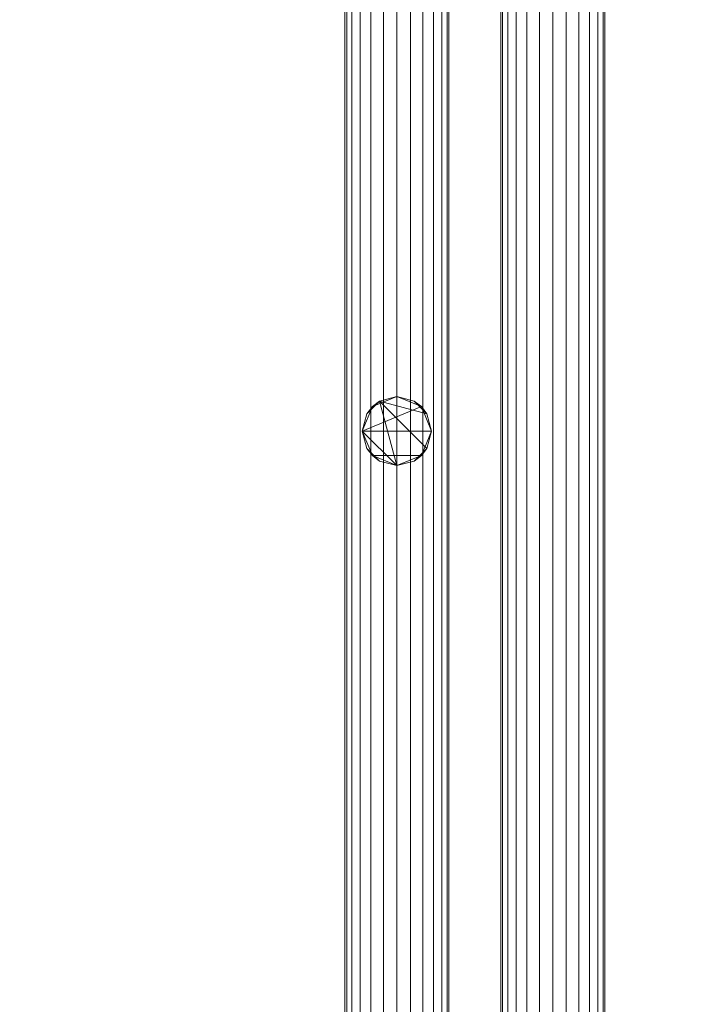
# Model space of a CAD drawing. Header units: inches. Extents: x 361 to 802, y -362 to 528.
# Tile 44 of 256: x 514 to 524, y -183 to -169. Entities that reach past the tile are written whole.
import ezdxf

# ---------------------------------------------------------------- set-up
doc = ezdxf.new("R2010")
doc.units = ezdxf.units.IN
doc.header["$MEASUREMENT"] = 0
doc.layers.add('A-FLOR-HRAL', color=11, linetype='Continuous', lineweight=9)
doc.layers.add('S-STRS', color=31, linetype='Continuous', lineweight=9)

# ---------------------------------------------------------------- blocks, each defined once
blk = doc.blocks.new('Railing - 1_-1629077-3D - Electrical Coordination')
at = {"layer": 'A-FLOR-HRAL', "color": 251}
mesh = blk.add_polyface(dxfattribs=at)
corners = [(0.5, 0, 9.589), (0.354, -0.354, 9.589), (0, -0.5, 9.589), (-0.354, -0.354, 9.589), (-0.5, 0, 9.589), (-0.354, 0.354, 9.589), (0, 0.5, 9.589), (0.354, 0.354, 9.589)]
mesh.append_faces([[corners[k] for k in face] for face in [(7, 4, 5, 6)]], dxfattribs={"vtx0": -1, "color": 251})
mesh.append_faces([[corners[k] for k in face] for face in [(0, 4, 7)]], dxfattribs={"vtx0": -1, "vtx1": -1, "color": 251})
mesh.append_faces([[corners[k] for k in face] for face in [(2, 3, 1)]], dxfattribs={"vtx1": -1, "color": 251})
mesh.append_faces([[corners[k] for k in face] for face in [(3, 4, 0, 1)]], dxfattribs={"vtx1": -1, "vtx3": -1, "color": 251})
mesh = blk.add_polyface(dxfattribs=at)
corners = [(-0.5, 0, 9.589), (-0.5, 0, 39.5), (-0.433, 0.25, 39.5), (-0.25, 0.433, 39.5), (0, 0.5, 39.5), (0.25, 0.433, 39.5), (0.433, 0.25, 39.5), (0.5, 0, 39.5), (0.5, 0, 9.589), (0.354, 0.354, 9.589), (0, 0.5, 9.589), (-0.354, 0.354, 9.589)]
mesh.append_faces([[corners[k] for k in face] for face in [(4, 10, 3)]], dxfattribs={"vtx0": -1, "vtx1": -1, "color": 251})
mesh.append_faces([[corners[k] for k in face] for face in [(6, 8, 9), (5, 9, 10), (10, 4, 5), (3, 10, 11), (2, 11, 0)]], dxfattribs={"vtx0": -1, "vtx2": -1, "color": 251})
mesh.append_faces([[corners[k] for k in face] for face in [(1, 2, 0)]], dxfattribs={"vtx1": -1, "color": 251})
mesh.append_faces([[corners[k] for k in face] for face in [(5, 6, 9), (2, 3, 11)]], dxfattribs={"vtx1": -1, "vtx2": -1, "color": 251})
mesh.append_faces([[corners[k] for k in face] for face in [(6, 7, 8)]], dxfattribs={"vtx2": -1, "color": 251})
mesh = blk.add_polyface(dxfattribs=at)
corners = [(-0.5, 0, 39.5), (-0.433, -0.25, 39.5), (-0.25, -0.433, 39.5), (0, -0.5, 39.5), (0.25, -0.433, 39.5), (0.433, -0.25, 39.5), (0.5, 0, 39.5), (0.433, 0.25, 39.5), (0.25, 0.433, 39.5), (0, 0.5, 39.5), (-0.25, 0.433, 39.5), (-0.433, 0.25, 39.5)]
mesh.append_faces([[corners[k] for k in face] for face in [(2, 3, 0, 1)]], dxfattribs={"vtx1": -1, "color": 251})
mesh.append_faces([[corners[k] for k in face] for face in [(4, 5, 10, 3)]], dxfattribs={"vtx1": -1, "vtx2": -1, "color": 251})
mesh.append_faces([[corners[k] for k in face] for face in [(5, 6, 7, 10), (10, 11, 0, 3)]], dxfattribs={"vtx2": -1, "vtx3": -1, "color": 251})
mesh.append_faces([[corners[k] for k in face] for face in [(7, 8, 9, 10)]], dxfattribs={"vtx3": -1, "color": 251})
mesh = blk.add_polyface(dxfattribs=at)
corners = [(-0.5, 0, 39.5), (-0.5, 0, 9.589), (-0.354, -0.354, 9.589), (0, -0.5, 9.589), (0.354, -0.354, 9.589), (0.5, 0, 9.589), (0.5, 0, 39.5), (0.433, -0.25, 39.5), (0.25, -0.433, 39.5), (0, -0.5, 39.5), (-0.25, -0.433, 39.5), (-0.433, -0.25, 39.5)]
mesh.append_faces([[corners[k] for k in face] for face in [(7, 5, 6)]], dxfattribs={"vtx0": -1, "color": 251})
mesh.append_faces([[corners[k] for k in face] for face in [(9, 3, 8)]], dxfattribs={"vtx0": -1, "vtx1": -1, "color": 251})
mesh.append_faces([[corners[k] for k in face] for face in [(3, 9, 10), (8, 3, 4), (7, 4, 5), (4, 7, 8)]], dxfattribs={"vtx0": -1, "vtx2": -1, "color": 251})
mesh.append_faces([[corners[k] for k in face] for face in [(2, 3, 10), (1, 2, 11), (10, 11, 2)]], dxfattribs={"vtx1": -1, "vtx2": -1, "color": 251})
mesh.append_faces([[corners[k] for k in face] for face in [(11, 0, 1)]], dxfattribs={"vtx2": -1, "color": 251})
blk = doc.blocks.new('Railing - Railing-1693779-3D - Electrical Coordination')
blk.add_blockref('Railing - 1_-1629077-3D - Electrical Coordination', (557.125, -185.5, 1.5))
at = {"layer": 'A-FLOR-HRAL', "color": 251}
mesh = blk.add_polyface(dxfattribs=at)
corners = [(557.875, -124.75, 40.75), (557.849, -124.75, 40.944), (557.775, -124.75, 41.125), (557.655, -124.75, 41.28), (557.5, -124.75, 41.4), (557.319, -124.75, 41.474), (557.125, -124.75, 41.5), (556.931, -124.75, 41.474), (556.75, -124.75, 41.4), (556.595, -124.75, 41.28), (556.475, -124.75, 41.125), (556.401, -124.75, 40.944), (556.375, -124.75, 40.75), (556.375, -196.25, 40.75), (556.401, -196.25, 40.944), (556.475, -196.25, 41.125), (556.595, -196.25, 41.28), (556.75, -196.25, 41.4), (556.931, -196.25, 41.474), (557.125, -196.25, 41.5), (557.319, -196.25, 41.474), (557.5, -196.25, 41.4), (557.655, -196.25, 41.28), (557.775, -196.25, 41.125), (557.849, -196.25, 40.944), (557.875, -196.25, 40.75)]
mesh.append_faces([[corners[k] for k in face] for face in [(13, 14, 11, 12)]], dxfattribs={"vtx1": -1, "color": 251})
mesh.append_faces([[corners[k] for k in face] for face in [(14, 15, 10, 11), (16, 17, 8, 9), (15, 16, 9, 10), (17, 18, 7, 8), (6, 7, 18, 19), (20, 21, 4, 5), (21, 22, 3, 4), (23, 24, 1, 2), (22, 23, 2, 3), (19, 20, 5, 6)]], dxfattribs={"vtx1": -1, "vtx3": -1, "color": 251})
mesh.append_faces([[corners[k] for k in face] for face in [(24, 25, 0, 1)]], dxfattribs={"vtx3": -1, "color": 251})
mesh = blk.add_polyface(dxfattribs=at)
corners = [(556.375, -124.75, 40.75), (556.401, -124.75, 40.556), (556.475, -124.75, 40.375), (556.595, -124.75, 40.22), (556.75, -124.75, 40.1), (556.931, -124.75, 40.026), (557.125, -124.75, 40), (557.319, -124.75, 40.026), (557.5, -124.75, 40.1), (557.655, -124.75, 40.22), (557.775, -124.75, 40.375), (557.849, -124.75, 40.556), (557.875, -124.75, 40.75), (557.875, -196.25, 40.75), (557.849, -196.25, 40.556), (557.775, -196.25, 40.375), (557.655, -196.25, 40.22), (557.5, -196.25, 40.1), (557.319, -196.25, 40.026), (557.125, -196.25, 40), (556.931, -196.25, 40.026), (556.75, -196.25, 40.1), (556.595, -196.25, 40.22), (556.475, -196.25, 40.375), (556.401, -196.25, 40.556), (556.375, -196.25, 40.75)]
mesh.append_faces([[corners[k] for k in face] for face in [(13, 14, 11, 12)]], dxfattribs={"vtx1": -1, "color": 251})
mesh.append_faces([[corners[k] for k in face] for face in [(14, 15, 10, 11), (16, 17, 8, 9), (15, 16, 9, 10), (17, 18, 7, 8), (6, 7, 18, 19), (20, 21, 4, 5), (21, 22, 3, 4), (23, 24, 1, 2), (22, 23, 2, 3), (19, 20, 5, 6)]], dxfattribs={"vtx1": -1, "vtx3": -1, "color": 251})
mesh.append_faces([[corners[k] for k in face] for face in [(24, 25, 0, 1)]], dxfattribs={"vtx3": -1, "color": 251})
mesh = blk.add_polyface(dxfattribs=at)
corners = [(560.125, -124.75, 34.75), (560.099, -124.75, 34.944), (560.025, -124.75, 35.125), (559.905, -124.75, 35.28), (559.75, -124.75, 35.4), (559.569, -124.75, 35.474), (559.375, -124.75, 35.5), (559.181, -124.75, 35.474), (559, -124.75, 35.4), (558.845, -124.75, 35.28), (558.725, -124.75, 35.125), (558.651, -124.75, 34.944), (558.625, -124.75, 34.75), (558.625, -198.5, 34.75), (558.651, -198.5, 34.944), (558.725, -198.5, 35.125), (558.845, -198.5, 35.28), (559, -198.5, 35.4), (559.181, -198.5, 35.474), (559.375, -198.5, 35.5), (559.569, -198.5, 35.474), (559.75, -198.5, 35.4), (559.905, -198.5, 35.28), (560.025, -198.5, 35.125), (560.099, -198.5, 34.944), (560.125, -198.5, 34.75)]
mesh.append_faces([[corners[k] for k in face] for face in [(13, 14, 11, 12)]], dxfattribs={"vtx1": -1, "color": 251})
mesh.append_faces([[corners[k] for k in face] for face in [(14, 15, 10, 11), (16, 17, 8, 9), (15, 16, 9, 10), (17, 18, 7, 8), (6, 7, 18, 19), (20, 21, 4, 5), (21, 22, 3, 4), (23, 24, 1, 2), (22, 23, 2, 3), (19, 20, 5, 6)]], dxfattribs={"vtx1": -1, "vtx3": -1, "color": 251})
mesh.append_faces([[corners[k] for k in face] for face in [(24, 25, 0, 1)]], dxfattribs={"vtx3": -1, "color": 251})
mesh = blk.add_polyface(dxfattribs=at)
corners = [(558.625, -124.75, 34.75), (558.651, -124.75, 34.556), (558.725, -124.75, 34.375), (558.845, -124.75, 34.22), (559, -124.75, 34.1), (559.181, -124.75, 34.026), (559.375, -124.75, 34), (559.569, -124.75, 34.026), (559.75, -124.75, 34.1), (559.905, -124.75, 34.22), (560.025, -124.75, 34.375), (560.099, -124.75, 34.556), (560.125, -124.75, 34.75), (560.125, -198.5, 34.75), (560.099, -198.5, 34.556), (560.025, -198.5, 34.375), (559.905, -198.5, 34.22), (559.75, -198.5, 34.1), (559.569, -198.5, 34.026), (559.375, -198.5, 34), (559.181, -198.5, 34.026), (559, -198.5, 34.1), (558.845, -198.5, 34.22), (558.725, -198.5, 34.375), (558.651, -198.5, 34.556), (558.625, -198.5, 34.75)]
mesh.append_faces([[corners[k] for k in face] for face in [(13, 14, 11, 12)]], dxfattribs={"vtx1": -1, "color": 251})
mesh.append_faces([[corners[k] for k in face] for face in [(14, 15, 10, 11), (16, 17, 8, 9), (15, 16, 9, 10), (17, 18, 7, 8), (6, 7, 18, 19), (20, 21, 4, 5), (21, 22, 3, 4), (23, 24, 1, 2), (22, 23, 2, 3), (19, 20, 5, 6)]], dxfattribs={"vtx1": -1, "vtx3": -1, "color": 251})
mesh.append_faces([[corners[k] for k in face] for face in [(24, 25, 0, 1)]], dxfattribs={"vtx3": -1, "color": 251})
blk = doc.blocks.new('Top Rail Type - Top Rail_Internal_-1693780-3D - Electrical Coordination')
at = {"layer": 'A-FLOR-HRAL', "color": 251}
mesh = blk.add_polyface(dxfattribs=at)
corners = [(557.875, -124.75, 40.75), (557.849, -124.75, 40.944), (557.775, -124.75, 41.125), (557.655, -124.75, 41.28), (557.5, -124.75, 41.4), (557.319, -124.75, 41.474), (557.125, -124.75, 41.5), (556.931, -124.75, 41.474), (556.75, -124.75, 41.4), (556.595, -124.75, 41.28), (556.475, -124.75, 41.125), (556.401, -124.75, 40.944), (556.375, -124.75, 40.75), (556.375, -196.25, 40.75), (556.401, -196.25, 40.944), (556.475, -196.25, 41.125), (556.595, -196.25, 41.28), (556.75, -196.25, 41.4), (556.931, -196.25, 41.474), (557.125, -196.25, 41.5), (557.319, -196.25, 41.474), (557.5, -196.25, 41.4), (557.655, -196.25, 41.28), (557.775, -196.25, 41.125), (557.849, -196.25, 40.944), (557.875, -196.25, 40.75)]
mesh.append_faces([[corners[k] for k in face] for face in [(13, 14, 11, 12)]], dxfattribs={"vtx1": -1, "color": 251})
mesh.append_faces([[corners[k] for k in face] for face in [(14, 15, 10, 11), (16, 17, 8, 9), (15, 16, 9, 10), (17, 18, 7, 8), (6, 7, 18, 19), (20, 21, 4, 5), (21, 22, 3, 4), (23, 24, 1, 2), (22, 23, 2, 3), (19, 20, 5, 6)]], dxfattribs={"vtx1": -1, "vtx3": -1, "color": 251})
mesh.append_faces([[corners[k] for k in face] for face in [(24, 25, 0, 1)]], dxfattribs={"vtx3": -1, "color": 251})
mesh = blk.add_polyface(dxfattribs=at)
corners = [(556.375, -124.75, 40.75), (556.401, -124.75, 40.556), (556.475, -124.75, 40.375), (556.595, -124.75, 40.22), (556.75, -124.75, 40.1), (556.931, -124.75, 40.026), (557.125, -124.75, 40), (557.319, -124.75, 40.026), (557.5, -124.75, 40.1), (557.655, -124.75, 40.22), (557.775, -124.75, 40.375), (557.849, -124.75, 40.556), (557.875, -124.75, 40.75), (557.875, -196.25, 40.75), (557.849, -196.25, 40.556), (557.775, -196.25, 40.375), (557.655, -196.25, 40.22), (557.5, -196.25, 40.1), (557.319, -196.25, 40.026), (557.125, -196.25, 40), (556.931, -196.25, 40.026), (556.75, -196.25, 40.1), (556.595, -196.25, 40.22), (556.475, -196.25, 40.375), (556.401, -196.25, 40.556), (556.375, -196.25, 40.75)]
mesh.append_faces([[corners[k] for k in face] for face in [(13, 14, 11, 12)]], dxfattribs={"vtx1": -1, "color": 251})
mesh.append_faces([[corners[k] for k in face] for face in [(14, 15, 10, 11), (16, 17, 8, 9), (15, 16, 9, 10), (17, 18, 7, 8), (6, 7, 18, 19), (20, 21, 4, 5), (21, 22, 3, 4), (23, 24, 1, 2), (22, 23, 2, 3), (19, 20, 5, 6)]], dxfattribs={"vtx1": -1, "vtx3": -1, "color": 251})
mesh.append_faces([[corners[k] for k in face] for face in [(24, 25, 0, 1)]], dxfattribs={"vtx3": -1, "color": 251})
blk = doc.blocks.new('Handrail Type - Handrail_Internal_-1693782-3D - Electrical Coordination')
at = {"layer": 'A-FLOR-HRAL', "color": 251}
mesh = blk.add_polyface(dxfattribs=at)
corners = [(560.125, -124.75, 34.75), (560.099, -124.75, 34.944), (560.025, -124.75, 35.125), (559.905, -124.75, 35.28), (559.75, -124.75, 35.4), (559.569, -124.75, 35.474), (559.375, -124.75, 35.5), (559.181, -124.75, 35.474), (559, -124.75, 35.4), (558.845, -124.75, 35.28), (558.725, -124.75, 35.125), (558.651, -124.75, 34.944), (558.625, -124.75, 34.75), (558.625, -198.5, 34.75), (558.651, -198.5, 34.944), (558.725, -198.5, 35.125), (558.845, -198.5, 35.28), (559, -198.5, 35.4), (559.181, -198.5, 35.474), (559.375, -198.5, 35.5), (559.569, -198.5, 35.474), (559.75, -198.5, 35.4), (559.905, -198.5, 35.28), (560.025, -198.5, 35.125), (560.099, -198.5, 34.944), (560.125, -198.5, 34.75)]
mesh.append_faces([[corners[k] for k in face] for face in [(13, 14, 11, 12)]], dxfattribs={"vtx1": -1, "color": 251})
mesh.append_faces([[corners[k] for k in face] for face in [(14, 15, 10, 11), (16, 17, 8, 9), (15, 16, 9, 10), (17, 18, 7, 8), (6, 7, 18, 19), (20, 21, 4, 5), (21, 22, 3, 4), (23, 24, 1, 2), (22, 23, 2, 3), (19, 20, 5, 6)]], dxfattribs={"vtx1": -1, "vtx3": -1, "color": 251})
mesh.append_faces([[corners[k] for k in face] for face in [(24, 25, 0, 1)]], dxfattribs={"vtx3": -1, "color": 251})
mesh = blk.add_polyface(dxfattribs=at)
corners = [(558.625, -124.75, 34.75), (558.651, -124.75, 34.556), (558.725, -124.75, 34.375), (558.845, -124.75, 34.22), (559, -124.75, 34.1), (559.181, -124.75, 34.026), (559.375, -124.75, 34), (559.569, -124.75, 34.026), (559.75, -124.75, 34.1), (559.905, -124.75, 34.22), (560.025, -124.75, 34.375), (560.099, -124.75, 34.556), (560.125, -124.75, 34.75), (560.125, -198.5, 34.75), (560.099, -198.5, 34.556), (560.025, -198.5, 34.375), (559.905, -198.5, 34.22), (559.75, -198.5, 34.1), (559.569, -198.5, 34.026), (559.375, -198.5, 34), (559.181, -198.5, 34.026), (559, -198.5, 34.1), (558.845, -198.5, 34.22), (558.725, -198.5, 34.375), (558.651, -198.5, 34.556), (558.625, -198.5, 34.75)]
mesh.append_faces([[corners[k] for k in face] for face in [(13, 14, 11, 12)]], dxfattribs={"vtx1": -1, "color": 251})
mesh.append_faces([[corners[k] for k in face] for face in [(14, 15, 10, 11), (16, 17, 8, 9), (15, 16, 9, 10), (17, 18, 7, 8), (6, 7, 18, 19), (20, 21, 4, 5), (21, 22, 3, 4), (23, 24, 1, 2), (22, 23, 2, 3), (19, 20, 5, 6)]], dxfattribs={"vtx1": -1, "vtx3": -1, "color": 251})
mesh.append_faces([[corners[k] for k in face] for face in [(24, 25, 0, 1)]], dxfattribs={"vtx3": -1, "color": 251})
blk = doc.blocks.new('ST-VDC-01_ARCH_REF_v001_rvt_rvt-1-3D - Electrical Coordination')
at = {"layer": 'A-FLOR-HRAL', "color": 251, "lineweight": 9}
for name in ['Railing - Railing-1693779-3D - Electrical Coordination', 'Handrail Type - Handrail_Internal_-1693782-3D - Electrical Coordination', 'Top Rail Type - Top Rail_Internal_-1693780-3D - Electrical Coordination']:
    blk.add_blockref(name, (-37.646, 10.749), dxfattribs=at)
at = {"layer": 'S-STRS', "color": 251}
mesh = blk.add_polyface(dxfattribs=at)
corners = [(507.604, -147.501, 164.645), (519.604, -147.501, 164.645), (519.604, -135.538, 164.645), (563.604, -135.538, 164.645), (563.604, -224.501, 164.645), (463.604, -224.501, 164.645), (463.604, -124.501, 164.645), (463.604, -123.211, 164.645), (507.604, -123.211, 164.645), (507.604, -124.501, 164.645)]
mesh.append_faces([[corners[k] for k in face] for face in [(0, 5, 6, 9)]], dxfattribs={"vtx0": -1, "vtx2": -1, "color": 251})
mesh.append_faces([[corners[k] for k in face] for face in [(0, 1, 4, 5)]], dxfattribs={"vtx1": -1, "vtx3": -1, "color": 251})
mesh.append_faces([[corners[k] for k in face] for face in [(6, 7, 8, 9), (1, 2, 3, 4)]], dxfattribs={"vtx3": -1, "color": 251})
mesh = blk.add_polyface(dxfattribs=at)
corners = [(519.604, -135.501, 164.895), (519.604, -147.501, 164.895), (507.604, -147.501, 164.895), (507.604, -124.501, 164.895), (507.604, -123.248, 164.895), (463.604, -123.248, 164.895), (463.604, -124.501, 164.895), (463.604, -224.501, 164.895), (563.604, -224.501, 164.895), (563.604, -135.501, 164.895)]
mesh.append_faces([[corners[k] for k in face] for face in [(7, 1, 2)]], dxfattribs={"vtx0": -1, "vtx2": -1, "color": 251})
mesh.append_faces([[corners[k] for k in face] for face in [(1, 7, 8, 9)]], dxfattribs={"vtx0": -1, "vtx3": -1, "color": 251})
mesh.append_faces([[corners[k] for k in face] for face in [(6, 7, 2, 3)]], dxfattribs={"vtx1": -1, "vtx3": -1, "color": 251})
mesh.append_faces([[corners[k] for k in face] for face in [(9, 0, 1), (4, 5, 6, 3)]], dxfattribs={"vtx2": -1, "color": 251})

msp = doc.modelspace()

# ---------------------------------------------------------------- block references
at = {"color": 251, "lineweight": 9}
msp.add_blockref('ST-VDC-01_ARCH_REF_v001_rvt_rvt-1-3D - Electrical Coordination', (0, 0), dxfattribs=at)

doc.saveas('drawing.dxf')
